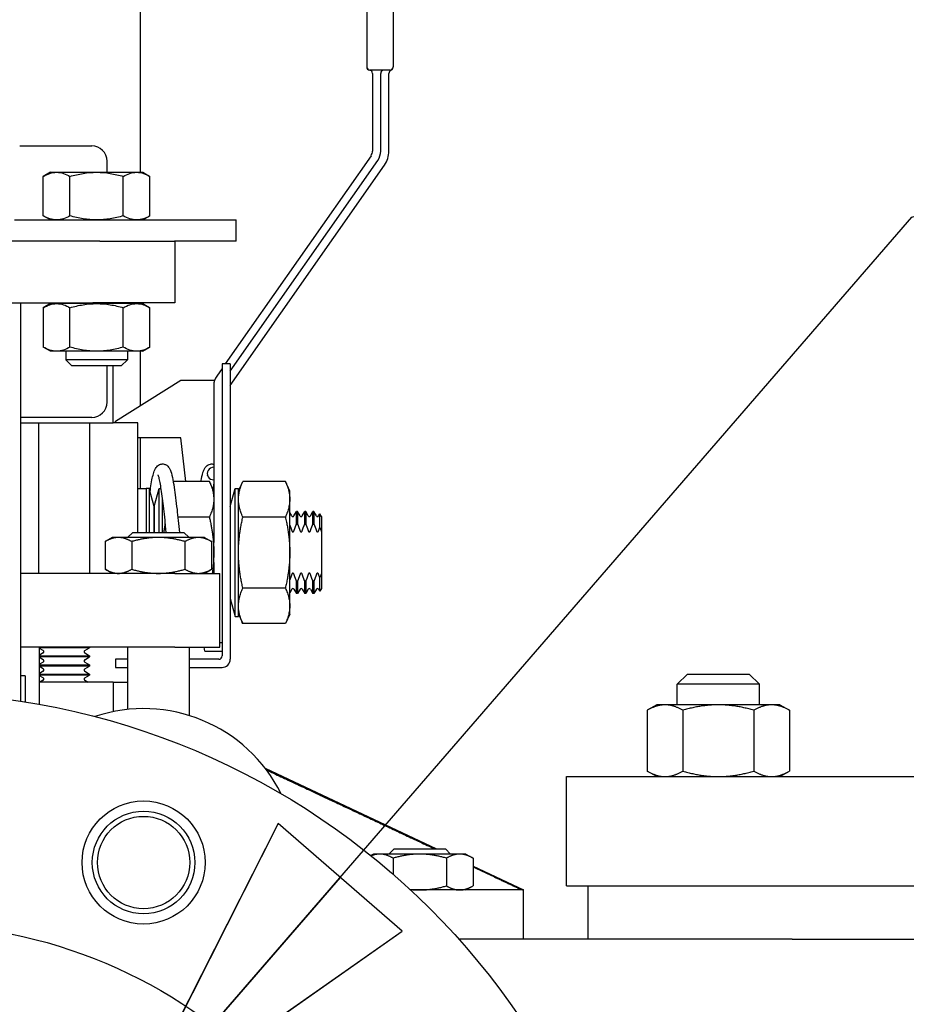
# Model space of a CAD drawing. Header units: inches. Extents: x 4 to 540, y 12 to 340.
# Tile 22 of 122: x 84.83 to 90.24, y 131.3 to 137.3. Entities that reach past the tile are written whole.
import ezdxf

# ---------------------------------------------------------------- set-up
doc = ezdxf.new("R2010")
doc.units = ezdxf.units.IN
doc.header["$LTSCALE"] = 16
doc.header["$MEASUREMENT"] = 0
doc.layers.get('0').update_dxf_attribs({"lineweight": 25})
doc.layers.get('DEFPOINTS').update_dxf_attribs({"lineweight": 25})
doc.layers.add('DIMEN', color=7, linetype='Continuous', lineweight=25)
doc.styles.get("Standard").update_dxf_attribs({"font": 'arial.ttf'})
doc.dimstyles.new('DEFAULT-ANSI', dxfattribs={"dimscale": 16, "dimtxt": 0.125, "dimasz": 0.1875, "dimexe": 0.125, "dimexo": 0.0625, "dimgap": 0.031496, "dimtad": 0, "dimtih": 1, "dimtoh": 1, "dimrnd": 1e-08, "dimzin": 4, "dimdsep": 46, "dimtxsty": 'Standard', "dimblk": 'Filled-1', "dimcen": 0.09, "dimdle": 0.393701, "dimclrd": 256, "dimclre": 256, "dimclrt": 256, "dimadec": 0, "dimazin": 1, "dimtfac": 1.504, "dimtofl": 0, "dimtmove": 0, "dimatfit": 3, "dimldrblk": 'Filled-1', "dimfxl": 1, "dimtolj": 1, "dimtzin": 4, "dimlwd": 25, "dimlwe": 25, "dimarcsym": 0})
doc.dimstyles.new('DEFAULT-ANSI$7', dxfattribs={"dimscale": 16, "dimtxt": 0.125, "dimasz": 0.125, "dimexe": 0.125, "dimexo": 0.0625, "dimgap": 0.031496, "dimtad": 0, "dimtih": 1, "dimtoh": 1, "dimrnd": 1e-08, "dimzin": 4, "dimdsep": 46, "dimtxsty": 'Standard', "dimblk": 'Filled-1', "dimcen": 0.09, "dimdle": 0.393701, "dimclrd": 256, "dimclre": 256, "dimclrt": 256, "dimadec": 0, "dimazin": 1, "dimtfac": 1.504, "dimtofl": 0, "dimtmove": 0, "dimatfit": 3, "dimldrblk": 'Filled-1', "dimfxl": 1, "dimtolj": 1, "dimtzin": 4, "dimlwd": 25, "dimlwe": 25, "dimarcsym": 0})

# ---------------------------------------------------------------- blocks, each defined once
blk = doc.blocks.new('Filled-1')
at = {"color": 0}
for p, q in [((0, 0), (-1, 0.25)), ((-1, 0.25), (-1, -0.25)), ((-1, 0), (0, 0)), ((-1, -0.25), (0, 0))]:
    blk.add_line(p, q, dxfattribs=at)
at = {"color": 0, "flags": 128}
blk.add_lwpolyline([(-1, -0.25), (0, 0), (-1, 0.25), (-1, -0.25)], dxfattribs=at)
at = {"color": 0}
blk.add_solid([(-1, -0.25), (0, 0), (-1, 0.25), (-1, -0.25)], dxfattribs=at)
blk = doc.blocks.new('*D18')
at = {"layer": 'DEFPOINTS', "color": 0, "linetype": 'Continuous'}
for p in [(87.3759, 151.641), (152.0701, 151.641), (130.6527, 102.7185)]:
    blk.add_point(p, dxfattribs=at)
at = {"layer": 'DIMEN', "linetype": 'Continuous', "lineweight": 25}
for p, q in [((88.3759, 151.641), (154.0701, 151.641)), ((152.0701, 148.641), (152.0701, 128.7049)), ((152.0701, 105.7185), (152.0701, 125.6547)), ((131.6527, 102.7185), (154.0701, 102.7185))]:
    blk.add_line(p, q, dxfattribs=at)
at = {"layer": 'DIMEN', "linetype": 'Continuous', "lineweight": 25, "xscale": 3, "yscale": 3, "zscale": 3}
for p, rotation in [((152.0701, 151.641), 90), ((152.0701, 102.7185), 270)]:
    blk.add_blockref('Filled-1', p, dxfattribs=dict(at, rotation=rotation))
at = {"layer": 'DIMEN', "linetype": 'Continuous', "lineweight": 25, "insert": (148.6656, 128.2009), "char_height": 2, "attachment_point": 1}
blk.add_mtext('\\A1;48.92', dxfattribs=at)

msp = doc.modelspace()

# ---------------------------------------------------------------- linework, layer by layer
for p, q in [((85.567, 147.391), (85.567, 136.371)), ((86.9477, 139.914), (86.9477, 137.014)), ((87.1077, 139.914), (87.1077, 137.014)), ((87.0877, 136.994), (86.9677, 136.994)), ((86.9827, 136.974), (86.9827, 136.5008)), ((87.0327, 136.5008), (87.0327, 136.974)), ((87.0827, 136.5008), (87.0827, 136.974)), ((84.8327, 136.5323), (85.2715, 136.5323)), ((85.3652, 136.371), (85.3652, 136.4386)), ((86.9737, 136.4721), (86.0858, 135.204)), ((86.1157, 135.1597), (87.0147, 136.4435)), ((85.0203, 136.371), (84.9767, 136.3459)), ((85.0203, 136.371), (85.058, 136.371)), ((85.058, 136.371), (85.3018, 136.371)), ((85.3018, 136.371), (85.5456, 136.371)), ((85.3652, 136.367), (85.3652, 136.367)), ((85.5456, 136.371), (85.5833, 136.371)), ((85.567, 136.3692), (85.567, 136.3692)), ((85.5833, 136.371), (85.6268, 136.3459)), ((86.1157, 135.0725), (87.0556, 136.4148)), ((84.9767, 136.1062), (84.9767, 136.3459)), ((85.1393, 136.1062), (85.1393, 136.3459)), ((85.4643, 136.1062), (85.4643, 136.3459)), ((85.6268, 136.1062), (85.6268, 136.3459)), ((84.8021, 136.081), (86.1527, 136.081)), ((85.0203, 136.081), (84.9767, 136.1062)), ((85.3652, 136.0851), (85.3652, 136.0851)), ((85.567, 136.0829), (85.567, 136.0829)), ((85.5833, 136.081), (85.6268, 136.1062)), ((86.1527, 135.951), (86.1527, 136.081)), ((85.3213, 135.951), (84.6085, 135.951)), ((85.3213, 135.951), (85.7758, 135.951)), ((86.1527, 135.951), (85.7758, 135.951)), ((85.7777, 135.951), (85.7777, 135.576)), ((84.3402, 135.576), (85.2777, 135.576)), ((84.8402, 133.1482), (84.8402, 135.576)), ((85.0203, 135.571), (84.9767, 135.5459)), ((84.9767, 135.5459), (84.9767, 135.3062)), ((85.058, 135.571), (85.0203, 135.571)), ((85.3018, 135.571), (85.058, 135.571)), ((85.1143, 135.576), (85.1143, 135.571)), ((85.1393, 135.3062), (85.1393, 135.5459)), ((85.7777, 135.576), (85.2777, 135.576)), ((85.5456, 135.571), (85.3018, 135.571)), ((85.3652, 135.567), (85.3652, 135.567)), ((85.4643, 135.3062), (85.4643, 135.5459)), ((85.4893, 135.576), (85.4893, 135.571)), ((85.5833, 135.571), (85.5456, 135.571)), ((85.567, 135.576), (85.567, 135.571)), ((85.567, 135.5692), (85.567, 135.5692)), ((85.5833, 135.571), (85.6268, 135.5459)), ((85.6268, 135.3062), (85.6268, 135.5459)), ((85.0203, 135.281), (84.9767, 135.3062)), ((85.3652, 135.2851), (85.3652, 135.2851)), ((85.5833, 135.281), (85.6268, 135.3062)), ((85.058, 135.281), (85.0203, 135.281)), ((85.3018, 135.281), (85.058, 135.281)), ((85.1143, 135.281), (85.1143, 135.2283)), ((85.4893, 135.2283), (85.1143, 135.2283)), ((85.1515, 135.191), (85.1143, 135.2283)), ((85.5456, 135.281), (85.3018, 135.281)), ((85.452, 135.191), (85.4893, 135.2283)), ((85.4893, 135.281), (85.4893, 135.2283)), ((85.5833, 135.281), (85.5456, 135.281)), ((85.567, 135.2829), (85.567, 135.2829)), ((85.567, 135.281), (85.567, 134.9485)), ((85.452, 135.191), (85.1515, 135.191)), ((85.3652, 134.9711), (85.3652, 135.191)), ((85.4027, 134.844), (85.4027, 135.191)), ((86.0657, 135.1754), (86.0338, 135.1299)), ((86.1157, 135.204), (86.0657, 135.204)), ((86.0657, 135.204), (86.0657, 133.424)), ((86.1157, 135.204), (86.1157, 133.404)), ((85.4157, 134.854), (85.8157, 135.104)), ((85.8157, 135.104), (86.0208, 135.104)), ((86.0157, 135.0725), (86.0157, 134.1151)), ((85.2715, 134.8773), (84.8402, 134.8773)), ((84.8402, 134.844), (84.8791, 134.844)), ((84.8791, 134.844), (85.4027, 134.844)), ((84.9465, 134.844), (84.9465, 133.9273)), ((85.259, 134.844), (85.259, 133.9273)), ((85.5527, 134.844), (85.4027, 134.844)), ((85.4157, 134.844), (85.4157, 134.854)), ((85.5527, 134.1773), (85.5527, 134.844)), ((85.8157, 134.754), (85.5527, 134.754)), ((85.567, 134.754), (85.567, 134.444)), ((85.8454, 134.4872), (85.8157, 134.754)), ((85.9886, 134.4872), (85.7682, 134.4872)), ((86.0157, 134.429), (85.9886, 134.4872)), ((86.1657, 134.429), (86.1928, 134.4872)), ((86.4516, 134.4872), (86.1928, 134.4872)), ((86.4787, 134.429), (86.4516, 134.4872)), ((85.5527, 134.444), (85.6027, 134.444)), ((85.6027, 134.444), (85.6027, 134.1773)), ((85.6227, 134.444), (85.6027, 134.444)), ((85.6027, 134.444), (85.6027, 134.1773)), ((85.6227, 134.444), (85.6227, 134.1773)), ((85.6527, 134.334), (85.6227, 134.444)), ((85.6527, 134.334), (85.6827, 134.444)), ((85.6827, 134.1773), (85.6827, 134.444)), ((85.6827, 134.444), (85.6947, 134.444)), ((85.7027, 134.1773), (85.7027, 134.3875)), ((86.1157, 134.334), (86.1457, 134.444)), ((86.1457, 133.664), (86.1457, 134.444)), ((86.1457, 134.444), (86.1657, 134.444)), ((86.1657, 133.664), (86.1657, 134.444)), ((86.4787, 133.679), (86.4787, 134.429)), ((85.6527, 134.1773), (85.6527, 134.334)), ((85.6527, 134.334), (85.6527, 134.1773)), ((85.9886, 134.2706), (85.7964, 134.2706)), ((86.4516, 134.2706), (86.1928, 134.2706)), ((86.4915, 134.277), (86.4787, 134.2991)), ((86.504, 134.277), (86.5196, 134.304)), ((86.5196, 134.2275), (86.5196, 134.304)), ((86.5259, 134.304), (86.5196, 134.304)), ((86.5259, 134.304), (86.5259, 134.2275)), ((86.5415, 134.277), (86.5259, 134.304)), ((86.554, 134.277), (86.5696, 134.304)), ((86.5696, 134.2275), (86.5696, 134.304)), ((86.5759, 134.304), (86.5696, 134.304)), ((86.5759, 134.304), (86.5759, 134.2275)), ((86.5915, 134.277), (86.5759, 134.304)), ((86.604, 134.277), (86.6196, 134.304)), ((86.6196, 134.2275), (86.6196, 134.304)), ((86.6259, 134.304), (86.6196, 134.304)), ((86.6259, 134.304), (86.6259, 134.2275)), ((86.6415, 134.277), (86.6259, 134.304)), ((86.654, 134.277), (86.6613, 134.2897)), ((86.6613, 134.2061), (86.6613, 134.2897)), ((86.6727, 134.2734), (86.6613, 134.2897)), ((86.6727, 134.2734), (86.6727, 134.1794)), ((86.5196, 134.2275), (86.5259, 134.2275)), ((86.5696, 134.2275), (86.5759, 134.2275)), ((86.6196, 134.2275), (86.6259, 134.2275)), ((85.3965, 134.1461), (85.353, 134.121)), ((85.4342, 134.1461), (85.3965, 134.1461)), ((85.6777, 134.1461), (85.4342, 134.1461)), ((85.5215, 134.1773), (85.4902, 134.1461)), ((85.5215, 134.1773), (85.834, 134.1773)), ((85.9213, 134.1461), (85.6777, 134.1461)), ((85.834, 134.1773), (85.8652, 134.1461)), ((85.959, 134.1461), (85.9213, 134.1461)), ((85.959, 134.1461), (86.0025, 134.121)), ((86.6727, 134.1794), (86.6727, 133.9287)), ((85.353, 134.121), (85.353, 133.9525)), ((85.5154, 134.121), (85.5154, 133.9525)), ((85.8401, 134.121), (85.8401, 133.9525)), ((86.0025, 134.121), (86.0025, 133.9525)), ((86.0157, 133.993), (86.0157, 134.1151)), ((86.0157, 133.993), (86.0157, 133.9273)), ((85.7784, 133.9273), (84.8402, 133.9273)), ((85.3965, 133.9273), (85.353, 133.9525)), ((85.7784, 133.9273), (86.0527, 133.9273)), ((85.959, 133.9273), (86.0025, 133.9525)), ((86.0527, 133.4773), (86.0527, 133.9273)), ((86.6727, 133.9287), (86.6727, 133.8347)), ((86.5259, 133.8805), (86.5196, 133.8805)), ((86.5196, 133.804), (86.5196, 133.8805)), ((86.5259, 133.8805), (86.5259, 133.804)), ((86.5759, 133.8805), (86.5696, 133.8805)), ((86.5696, 133.804), (86.5696, 133.8805)), ((86.5759, 133.8805), (86.5759, 133.804)), ((86.6259, 133.8805), (86.6196, 133.8805)), ((86.6196, 133.804), (86.6196, 133.8805)), ((86.6259, 133.8805), (86.6259, 133.804)), ((86.6613, 133.8184), (86.6613, 133.902)), ((86.4516, 133.8375), (86.1928, 133.8375)), ((86.4915, 133.8311), (86.4787, 133.809)), ((86.504, 133.8311), (86.5196, 133.804)), ((86.5259, 133.804), (86.5196, 133.804)), ((86.5415, 133.8311), (86.5259, 133.804)), ((86.554, 133.8311), (86.5696, 133.804)), ((86.5759, 133.804), (86.5696, 133.804)), ((86.5915, 133.8311), (86.5759, 133.804)), ((86.604, 133.8311), (86.6196, 133.804)), ((86.6259, 133.804), (86.6196, 133.804)), ((86.6415, 133.8311), (86.6259, 133.804)), ((86.654, 133.8311), (86.6613, 133.8184)), ((86.6727, 133.8347), (86.6613, 133.8184)), ((86.1157, 133.774), (86.1457, 133.664)), ((86.1657, 133.679), (86.1928, 133.6209)), ((86.4787, 133.679), (86.4516, 133.6209)), ((86.1457, 133.664), (86.1657, 133.664)), ((86.4516, 133.6209), (86.1928, 133.6209)), ((86.0657, 133.504), (86.0527, 133.504)), ((85.7784, 133.4773), (84.8402, 133.4773)), ((84.9527, 133.1294), (84.9527, 133.4773)), ((85.259, 133.4739), (84.9527, 133.4739)), ((84.9766, 133.4565), (84.9527, 133.4703)), ((84.9766, 133.4426), (84.9527, 133.4289)), ((84.9527, 133.4253), (85.259, 133.4253)), ((85.2289, 133.4565), (85.259, 133.4739)), ((85.2289, 133.4426), (85.259, 133.4253)), ((85.259, 133.4773), (85.259, 133.4739)), ((85.259, 133.4253), (85.259, 133.4183)), ((85.4902, 133.4773), (85.4902, 133.098)), ((85.7784, 133.4773), (86.0527, 133.4773)), ((85.8652, 133.4773), (85.8652, 133.0611)), ((85.9602, 133.454), (85.9576, 133.4773)), ((85.9602, 133.454), (86.0457, 133.454)), ((86.0457, 133.454), (86.0657, 133.454)), ((85.259, 133.4183), (84.9527, 133.4183)), ((84.9766, 133.401), (84.9527, 133.4147)), ((84.9766, 133.3871), (84.9527, 133.3733)), ((84.9527, 133.3697), (85.259, 133.3697)), ((85.2289, 133.401), (85.259, 133.4183)), ((85.2289, 133.3871), (85.259, 133.3697)), ((85.259, 133.3697), (85.259, 133.3628)), ((85.4902, 133.404), (85.4157, 133.404)), ((85.4157, 133.404), (85.4157, 133.354)), ((86.0457, 133.404), (85.8652, 133.404)), ((85.259, 133.3628), (84.9527, 133.3628)), ((84.9766, 133.3454), (84.9527, 133.3592)), ((84.9766, 133.3315), (84.9527, 133.3178)), ((84.9527, 133.3142), (85.259, 133.3142)), ((85.259, 133.3072), (84.9527, 133.3072)), ((85.2289, 133.3454), (85.259, 133.3628)), ((85.2289, 133.3315), (85.259, 133.3142)), ((85.2289, 133.2899), (85.259, 133.3072)), ((85.259, 133.3142), (85.259, 133.3072)), ((85.4157, 133.354), (85.4902, 133.354)), ((85.8652, 133.354), (86.0657, 133.354)), ((88.9027, 133.314), (88.8402, 133.2515)), ((88.9027, 133.314), (89.2777, 133.314)), ((89.2777, 133.314), (89.3402, 133.2515)), ((84.8661, 133.3023), (84.8402, 133.3023)), ((84.8661, 133.3023), (84.8661, 133.1441)), ((84.9766, 133.2899), (84.9527, 133.3036)), ((85.4027, 133.264), (84.9527, 133.264)), ((84.9766, 133.276), (84.9559, 133.264)), ((85.2289, 133.276), (85.2496, 133.264)), ((85.4027, 133.264), (85.4902, 133.264)), ((85.4027, 133.264), (85.4027, 133.0846)), ((89.3402, 133.2515), (88.8402, 133.2515)), ((88.8402, 133.1265), (88.8402, 133.2515)), ((89.3402, 133.1265), (89.3402, 133.2515)), ((88.7152, 133.1265), (88.6572, 133.093)), ((88.7655, 133.1265), (88.7152, 133.1265)), ((89.0902, 133.1265), (88.7655, 133.1265)), ((89.415, 133.1265), (89.0902, 133.1265)), ((89.4652, 133.1265), (89.415, 133.1265)), ((89.4652, 133.1265), (89.5233, 133.093)), ((88.6572, 133.093), (88.6572, 132.7225)), ((88.8737, 133.093), (88.8737, 132.7225)), ((89.3067, 133.093), (89.3067, 132.7225)), ((89.5233, 133.093), (89.5233, 132.7225)), ((86.3288, 132.7399), (87.3722, 132.2482)), ((88.7152, 132.689), (88.6572, 132.7225)), ((89.4652, 132.689), (89.5233, 132.7225)), ((88.1652, 132.689), (94.7652, 132.689)), ((88.1652, 132.024), (88.1652, 132.689)), ((87.1146, 132.2482), (87.0833, 132.217)), ((87.1146, 132.2482), (87.4271, 132.2482)), ((87.4271, 132.2482), (87.4583, 132.217)), ((86.9896, 132.217), (86.9732, 132.2075)), ((87.0273, 132.217), (86.9896, 132.217)), ((87.2708, 132.217), (87.0273, 132.217)), ((87.1085, 132.1919), (87.1085, 132.0942)), ((87.5144, 132.217), (87.2708, 132.217)), ((87.4332, 132.1919), (87.4332, 132.0234)), ((87.5521, 132.217), (87.5144, 132.217)), ((87.5521, 132.217), (87.5956, 132.1919)), ((87.5956, 132.1919), (87.5956, 132.0234)), ((87.5956, 132.143), (87.9027, 131.9982)), ((87.8944, 131.9982), (87.2152, 131.9982)), ((87.5521, 131.9982), (87.5956, 132.0234)), ((87.9027, 131.9982), (87.8944, 131.9982)), ((87.9027, 131.6982), (87.9027, 131.9982)), ((88.1652, 132.024), (94.7652, 132.024)), ((88.2972, 131.6982), (88.2972, 132.024)), ((89.4403, 131.6982), (87.5093, 131.6982)), ((89.5406, 131.6982), (89.4403, 131.6982)), ((89.5406, 131.6982), (95.0615, 131.6982))]:
    msp.add_line(p, q)
for centre, radius in [((84.1527, 128.701), 4.5), ((85.5878, 132.1656), 0.375), ((85.5878, 132.1656), 0.3125), ((85.5878, 132.1656), 0.2813), ((84.1527, 128.701), 3.0937)]:
    msp.add_circle(centre, radius)
for centre, radius, start, end in [((86.9677, 137.014), 0.02, 180, 270), ((86.9677, 137.0137), 0.02, 180, 262.81924), ((86.9627, 136.974), 0.02, 0, 82.81924), ((87.0527, 136.974), 0.02, 90, 180), ((87.1027, 136.974), 0.02, 112.02431, 180), ((87.0877, 137.014), 0.02, 270, 0), ((87.0877, 137.0111), 0.02, 292.02431, 0), ((85.2715, 136.4386), 0.0938, 0, 90), ((86.9327, 136.5008), 0.05, 325, 0), ((86.9327, 136.5008), 0.1, 325, 0), ((86.9327, 136.5008), 0.15, 325, 0), ((86.1157, 135.0725), 0.1, 145, 180), ((85.2715, 134.9711), 0.0938, 270, 0), ((86.4977, 134.2806), 0.00722, 210, 330), ((86.5477, 134.2806), 0.00722, 210, 330), ((86.5977, 134.2806), 0.00722, 210, 330), ((86.6477, 134.2806), 0.00722, 210, 330), ((86.4977, 133.8275), 0.00722, 30, 150), ((86.5477, 133.8275), 0.00722, 30, 150), ((86.5977, 133.8275), 0.00722, 30, 150), ((86.6477, 133.8275), 0.00722, 30, 150), ((84.9726, 133.4496), 0.00802, 300, 60), ((85.2329, 133.4496), 0.00802, 120, 240), ((84.9726, 133.394), 0.00802, 300, 60), ((85.2329, 133.394), 0.00802, 120, 240), ((86.0457, 133.424), 0.02, 270, 0), ((86.0657, 133.404), 0.05, 270, 0), ((84.9726, 133.3385), 0.00802, 300, 60), ((85.2329, 133.3385), 0.00802, 120, 240), ((84.9726, 133.2829), 0.00802, 300, 60), ((85.2329, 133.2829), 0.00802, 120, 240), ((85.5878, 132.1656), 0.9375, 26.52537, 108.47463)]:
    msp.add_arc(centre, radius, start, end)
msp.add_ellipse((86.0157, 134.5356), major_axis=(-0.04, 0), ratio=0.963163, start_param=4.712389, end_param=7.853982)
for points, knots in [([(86.9477, 137.014), (86.9477, 137.014), (86.9477, 137.014), (86.9477, 137.014), (86.9477, 137.014), (86.9477, 137.0139), (86.9477, 137.0139), (86.9477, 137.0139), (86.9477, 137.0138), (86.9477, 137.0138), (86.9477, 137.0138), (86.9477, 137.0137), (86.9477, 137.0137), (86.9477, 137.0137), (86.9477, 137.0137), (86.9477, 137.0137)], [0, 0, 0, 0, 0.00216916, 0.00216916, 0.00216916, 0.0088122, 0.0088122, 0.0088122, 0.01355723, 0.01355723, 0.01355723, 0.01694654, 0.01694654, 0.01694654, 0.01936747, 0.01936747, 0.01936747, 0.01936747]), ([(87.1077, 137.0111), (87.1077, 137.0111), (87.1077, 137.0119), (87.1077, 137.0127), (87.1077, 137.0134), (87.1077, 137.014), (87.1077, 137.014)], [0.09217661, 0.09217661, 0.09217661, 0.09217661, 0.1084094, 0.1084094, 0.1084094, 0.12354926, 0.12354926, 0.12354926, 0.12354926]), ([(84.9767, 136.3459), (84.99, 136.3536), (85.0034, 136.3599), (85.0305, 136.3686), (85.0441, 136.371), (85.058, 136.371)], [0, 0, 0, 0, 0.002088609, 0.002088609, 0.004177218, 0.004177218, 0.004177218, 0.004177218]), ([(85.058, 136.371), (85.0719, 136.371), (85.0856, 136.3686), (85.1126, 136.3599), (85.126, 136.3536), (85.1393, 136.3459)], [0, 0, 0, 0, 0.002088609, 0.002088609, 0.004177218, 0.004177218, 0.004177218, 0.004177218]), ([(85.1393, 136.3459), (85.1658, 136.3536), (85.1926, 136.3599), (85.2467, 136.3686), (85.2741, 136.371), (85.3018, 136.371)], [0, 0, 0, 0, 0.002088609, 0.002088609, 0.004177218, 0.004177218, 0.004177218, 0.004177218]), ([(85.3018, 136.371), (85.3295, 136.371), (85.3569, 136.3686), (85.411, 136.3599), (85.4378, 136.3536), (85.4643, 136.3459)], [0, 0, 0, 0, 0.002088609, 0.002088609, 0.004177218, 0.004177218, 0.004177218, 0.004177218]), ([(85.4643, 136.3459), (85.4776, 136.3536), (85.491, 136.3599), (85.518, 136.3686), (85.5317, 136.371), (85.5456, 136.371)], [0, 0, 0, 0, 0.002088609, 0.002088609, 0.004177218, 0.004177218, 0.004177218, 0.004177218]), ([(85.5456, 136.371), (85.5594, 136.371), (85.5731, 136.3686), (85.6002, 136.3599), (85.6136, 136.3536), (85.6268, 136.3459)], [0, 0, 0, 0, 0.002088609, 0.002088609, 0.004177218, 0.004177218, 0.004177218, 0.004177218]), ([(85.058, 136.081), (85.0441, 136.081), (85.0305, 136.0834), (85.0034, 136.0922), (84.99, 136.0985), (84.9767, 136.1062)], [0, 0, 0, 0, 0.002088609, 0.002088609, 0.004177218, 0.004177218, 0.004177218, 0.004177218]), ([(85.1393, 136.1062), (85.126, 136.0985), (85.1126, 136.0922), (85.0856, 136.0834), (85.0719, 136.081), (85.058, 136.081)], [0, 0, 0, 0, 0.002088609, 0.002088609, 0.004177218, 0.004177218, 0.004177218, 0.004177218]), ([(85.3018, 136.081), (85.2741, 136.081), (85.2467, 136.0834), (85.1926, 136.0922), (85.1658, 136.0985), (85.1393, 136.1062)], [0, 0, 0, 0, 0.002088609, 0.002088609, 0.004177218, 0.004177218, 0.004177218, 0.004177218]), ([(85.4643, 136.1062), (85.4378, 136.0985), (85.411, 136.0922), (85.3569, 136.0834), (85.3295, 136.081), (85.3018, 136.081)], [0, 0, 0, 0, 0.002088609, 0.002088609, 0.004177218, 0.004177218, 0.004177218, 0.004177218]), ([(85.5456, 136.081), (85.5317, 136.081), (85.518, 136.0834), (85.491, 136.0922), (85.4776, 136.0985), (85.4643, 136.1062)], [0, 0, 0, 0, 0.002088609, 0.002088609, 0.004177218, 0.004177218, 0.004177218, 0.004177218]), ([(85.6268, 136.1062), (85.6136, 136.0985), (85.6002, 136.0922), (85.5731, 136.0834), (85.5594, 136.081), (85.5456, 136.081)], [0, 0, 0, 0, 0.002088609, 0.002088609, 0.004177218, 0.004177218, 0.004177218, 0.004177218]), ([(84.9767, 135.5459), (84.99, 135.5536), (85.0034, 135.5599), (85.0305, 135.5686), (85.0441, 135.571), (85.058, 135.571)], [0, 0, 0, 0, 0.002088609, 0.002088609, 0.004177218, 0.004177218, 0.004177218, 0.004177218]), ([(85.058, 135.571), (85.0719, 135.571), (85.0856, 135.5686), (85.1126, 135.5599), (85.126, 135.5536), (85.1393, 135.5459)], [0, 0, 0, 0, 0.002088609, 0.002088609, 0.004177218, 0.004177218, 0.004177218, 0.004177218]), ([(85.1393, 135.5459), (85.1658, 135.5536), (85.1926, 135.5599), (85.2467, 135.5686), (85.2741, 135.571), (85.3018, 135.571)], [0, 0, 0, 0, 0.002088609, 0.002088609, 0.004177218, 0.004177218, 0.004177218, 0.004177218]), ([(85.3018, 135.571), (85.3295, 135.571), (85.3569, 135.5686), (85.411, 135.5599), (85.4378, 135.5536), (85.4643, 135.5459)], [0, 0, 0, 0, 0.002088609, 0.002088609, 0.004177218, 0.004177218, 0.004177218, 0.004177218]), ([(85.4643, 135.5459), (85.4776, 135.5536), (85.491, 135.5599), (85.518, 135.5686), (85.5317, 135.571), (85.5456, 135.571)], [0, 0, 0, 0, 0.002088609, 0.002088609, 0.004177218, 0.004177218, 0.004177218, 0.004177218]), ([(85.5456, 135.571), (85.5594, 135.571), (85.5731, 135.5686), (85.6002, 135.5599), (85.6136, 135.5536), (85.6268, 135.5459)], [0, 0, 0, 0, 0.002088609, 0.002088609, 0.004177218, 0.004177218, 0.004177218, 0.004177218]), ([(85.058, 135.281), (85.0441, 135.281), (85.0305, 135.2834), (85.0034, 135.2922), (84.99, 135.2985), (84.9767, 135.3062)], [0, 0, 0, 0, 0.002088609, 0.002088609, 0.004177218, 0.004177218, 0.004177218, 0.004177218]), ([(85.1393, 135.3062), (85.126, 135.2985), (85.1126, 135.2922), (85.0856, 135.2834), (85.0719, 135.281), (85.058, 135.281)], [0, 0, 0, 0, 0.002088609, 0.002088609, 0.004177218, 0.004177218, 0.004177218, 0.004177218]), ([(85.3018, 135.281), (85.2741, 135.281), (85.2467, 135.2834), (85.1926, 135.2922), (85.1658, 135.2985), (85.1393, 135.3062)], [0, 0, 0, 0, 0.002088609, 0.002088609, 0.004177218, 0.004177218, 0.004177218, 0.004177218]), ([(85.4643, 135.3062), (85.4378, 135.2985), (85.411, 135.2922), (85.3569, 135.2834), (85.3295, 135.281), (85.3018, 135.281)], [0, 0, 0, 0, 0.002088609, 0.002088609, 0.004177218, 0.004177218, 0.004177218, 0.004177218]), ([(85.5456, 135.281), (85.5317, 135.281), (85.518, 135.2834), (85.491, 135.2922), (85.4776, 135.2985), (85.4643, 135.3062)], [0, 0, 0, 0, 0.002088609, 0.002088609, 0.004177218, 0.004177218, 0.004177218, 0.004177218]), ([(85.6268, 135.3062), (85.6136, 135.2985), (85.6002, 135.2922), (85.5731, 135.2834), (85.5594, 135.281), (85.5456, 135.281)], [0, 0, 0, 0, 0.002088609, 0.002088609, 0.004177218, 0.004177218, 0.004177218, 0.004177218]), ([(85.6276, 134.4262), (85.628, 134.4293), (85.6285, 134.4323), (85.6342, 134.4719), (85.6395, 134.5022), (85.6483, 134.5376), (85.6514, 134.548), (85.6584, 134.5641), (85.6616, 134.5705), (85.6703, 134.5806), (85.6739, 134.584), (85.6821, 134.5891), (85.6862, 134.5911), (85.6976, 134.5943), (85.7055, 134.5945), (85.7188, 134.5915), (85.7244, 134.5888), (85.7337, 134.5823), (85.7372, 134.5784), (85.7442, 134.5695), (85.7468, 134.5645), (85.7552, 134.546), (85.7591, 134.5312), (85.767, 134.4949), (85.7707, 134.4743), (85.78, 134.4131), (85.7858, 134.3671), (85.7962, 134.2732), (85.8011, 134.226), (85.8059, 134.1773)], [1.991211, 1.991211, 1.991211, 1.991211, 2.025578, 2.025578, 2.44551, 2.44551, 2.670581, 2.670581, 2.823224, 2.823224, 2.895848, 2.895848, 2.950733, 2.950733, 3.033936, 3.033936, 3.107069, 3.107069, 3.188342, 3.188342, 3.308874, 3.308874, 3.622949, 3.622949, 3.907914, 3.907914, 4.361939, 4.361939, 4.74439, 4.74439, 4.74439, 4.74439]), ([(85.9372, 134.4872), (85.9412, 134.5088), (85.9452, 134.5268), (85.9531, 134.5525), (85.9564, 134.5618), (85.967, 134.5773), (85.9722, 134.5833), (85.9846, 134.5904), (85.9894, 134.5923), (86.0015, 134.5945), (86.0091, 134.5941), (86.0157, 134.5921)], [10.3497526, 10.3497526, 10.3497526, 10.3497526, 10.6562812, 10.6562812, 10.8879764, 10.8879764, 11.0106954, 11.0106954, 11.0708077, 11.0708077, 11.1517068, 11.1517068, 11.1517068, 11.1517068]), ([(85.7258, 134.1773), (85.7233, 134.2027), (85.7208, 134.2275), (85.7133, 134.2998), (85.7082, 134.3454), (85.6982, 134.423), (85.6931, 134.4563), (85.6861, 134.4928), (85.6838, 134.5029), (85.6798, 134.5177), (85.678, 134.5231), (85.6765, 134.5265), (85.6762, 134.5271), (85.6762, 134.5271)], [5.729533, 5.729533, 5.729533, 5.729533, 5.928727, 5.928727, 6.3349, 6.3349, 6.734683, 6.734683, 6.924741, 6.924741, 7.098134, 7.098134, 7.164986, 7.164986, 7.164986, 7.164986]), ([(86.4915, 134.1856), (86.4919, 134.1844), (86.4925, 134.1831), (86.4938, 134.1814), (86.4946, 134.1805), (86.4961, 134.1796), (86.497, 134.1794), (86.4985, 134.1794), (86.4993, 134.1796), (86.5009, 134.1805), (86.5017, 134.1814), (86.503, 134.1831), (86.5036, 134.1844), (86.504, 134.1856)], [0.01991962, 0.01991962, 0.01991962, 0.01991962, 0.02347909, 0.02347909, 0.0265162, 0.0265162, 0.02874734, 0.02874734, 0.03097849, 0.03097849, 0.0340156, 0.0340156, 0.03757507, 0.03757507, 0.03757507, 0.03757507]), ([(86.5415, 134.1856), (86.5419, 134.1844), (86.5425, 134.1831), (86.5438, 134.1814), (86.5446, 134.1805), (86.5461, 134.1796), (86.547, 134.1794), (86.5485, 134.1794), (86.5493, 134.1796), (86.5509, 134.1805), (86.5517, 134.1814), (86.553, 134.1831), (86.5536, 134.1844), (86.554, 134.1856)], [0.01991962, 0.01991962, 0.01991962, 0.01991962, 0.02347909, 0.02347909, 0.0265162, 0.0265162, 0.02874734, 0.02874734, 0.03097849, 0.03097849, 0.0340156, 0.0340156, 0.03757507, 0.03757507, 0.03757507, 0.03757507]), ([(86.5915, 134.1856), (86.5919, 134.1844), (86.5925, 134.1831), (86.5938, 134.1814), (86.5946, 134.1805), (86.5961, 134.1796), (86.597, 134.1794), (86.5985, 134.1794), (86.5993, 134.1796), (86.6009, 134.1805), (86.6017, 134.1814), (86.603, 134.1831), (86.6036, 134.1844), (86.604, 134.1856)], [0.01991962, 0.01991962, 0.01991962, 0.01991962, 0.02347909, 0.02347909, 0.0265162, 0.0265162, 0.02874734, 0.02874734, 0.03097849, 0.03097849, 0.0340156, 0.0340156, 0.03757507, 0.03757507, 0.03757507, 0.03757507]), ([(86.6415, 134.1856), (86.6419, 134.1844), (86.6425, 134.1831), (86.6438, 134.1814), (86.6446, 134.1805), (86.6461, 134.1796), (86.647, 134.1794), (86.6485, 134.1794), (86.6493, 134.1796), (86.6509, 134.1805), (86.6517, 134.1814), (86.653, 134.1831), (86.6536, 134.1844), (86.654, 134.1856)], [0.01991962, 0.01991962, 0.01991962, 0.01991962, 0.02347909, 0.02347909, 0.0265162, 0.0265162, 0.02874734, 0.02874734, 0.03097849, 0.03097849, 0.0340156, 0.0340156, 0.03757507, 0.03757507, 0.03757507, 0.03757507]), ([(86.504, 133.9225), (86.5036, 133.9237), (86.503, 133.9249), (86.5017, 133.9267), (86.5009, 133.9276), (86.4993, 133.9285), (86.4985, 133.9287), (86.497, 133.9287), (86.4961, 133.9285), (86.4946, 133.9276), (86.4938, 133.9267), (86.4925, 133.9249), (86.4919, 133.9237), (86.4915, 133.9225)], [0.01991962, 0.01991962, 0.01991962, 0.01991962, 0.02347909, 0.02347909, 0.0265162, 0.0265162, 0.02874734, 0.02874734, 0.03097849, 0.03097849, 0.0340156, 0.0340156, 0.03757507, 0.03757507, 0.03757507, 0.03757507]), ([(86.554, 133.9225), (86.5536, 133.9237), (86.553, 133.9249), (86.5517, 133.9267), (86.5509, 133.9276), (86.5493, 133.9285), (86.5485, 133.9287), (86.547, 133.9287), (86.5461, 133.9285), (86.5446, 133.9276), (86.5438, 133.9267), (86.5425, 133.9249), (86.5419, 133.9237), (86.5415, 133.9225)], [0.01991962, 0.01991962, 0.01991962, 0.01991962, 0.02347909, 0.02347909, 0.0265162, 0.0265162, 0.02874734, 0.02874734, 0.03097849, 0.03097849, 0.0340156, 0.0340156, 0.03757507, 0.03757507, 0.03757507, 0.03757507]), ([(86.604, 133.9225), (86.6036, 133.9237), (86.603, 133.9249), (86.6017, 133.9267), (86.6009, 133.9276), (86.5993, 133.9285), (86.5985, 133.9287), (86.597, 133.9287), (86.5961, 133.9285), (86.5946, 133.9276), (86.5938, 133.9267), (86.5925, 133.9249), (86.5919, 133.9237), (86.5915, 133.9225)], [0.01991962, 0.01991962, 0.01991962, 0.01991962, 0.02347909, 0.02347909, 0.0265162, 0.0265162, 0.02874734, 0.02874734, 0.03097849, 0.03097849, 0.0340156, 0.0340156, 0.03757507, 0.03757507, 0.03757507, 0.03757507]), ([(86.654, 133.9225), (86.6536, 133.9237), (86.653, 133.9249), (86.6517, 133.9267), (86.6509, 133.9276), (86.6493, 133.9285), (86.6485, 133.9287), (86.647, 133.9287), (86.6461, 133.9285), (86.6446, 133.9276), (86.6438, 133.9267), (86.6425, 133.9249), (86.6419, 133.9237), (86.6415, 133.9225)], [0.01991962, 0.01991962, 0.01991962, 0.01991962, 0.02347909, 0.02347909, 0.0265162, 0.0265162, 0.02874734, 0.02874734, 0.03097849, 0.03097849, 0.0340156, 0.0340156, 0.03757507, 0.03757507, 0.03757507, 0.03757507])]:
    msp.add_open_spline(points, degree=3, knots=knots)
for points in [[(85.978, 134.5229), (85.977, 134.5255), (85.9762, 134.5271), (85.9762, 134.5271)], [(86.0157, 134.4736), (86.0139, 134.4638), (86.0121, 134.4528), (86.0103, 134.4408)]]:
    msp.add_open_spline(points, degree=3)
for points, weights in [([(85.9886, 134.4872), (86.0391, 134.3789), (85.9886, 134.2706)], [1, 1.15470053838, 1]), ([(86.1928, 134.2706), (86.1424, 134.3789), (86.1928, 134.4872)], [1, 1.15470053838, 1]), ([(86.4516, 134.4872), (86.5021, 134.3789), (86.4516, 134.2706)], [1, 1.15470053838, 1]), ([(85.7107, 134.322), (85.7018, 134.3547), (85.7029, 134.3861)], [1.05363547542, 1.08042610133, 1.07695133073]), ([(85.9886, 134.2706), (86.0304, 134.0913), (86.006, 133.9273)], [1, 1.12478792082, 1.04825753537]), ([(86.1928, 133.8375), (86.1424, 134.054), (86.1928, 134.2706)], [1, 1.15470053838, 1]), ([(86.4516, 134.2706), (86.5021, 134.054), (86.4516, 133.8375)], [1, 1.15470053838, 1]), ([(85.712, 134.1773), (85.7156, 134.2022), (85.7207, 134.2282)], [1.04972100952, 1.03924879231, 1.02480732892]), ([(86.4787, 134.2203), (86.4859, 134.2021), (86.4915, 134.1856)], [1.00108920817, 1.00330746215, 1]), ([(86.504, 134.1856), (86.5107, 134.2054), (86.5196, 134.2275)], [1, 1.00395941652, 1]), ([(86.5259, 134.2275), (86.5348, 134.2054), (86.5415, 134.1856)], [1, 1.00395941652, 1]), ([(86.554, 134.1856), (86.5607, 134.2054), (86.5696, 134.2275)], [1, 1.00395941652, 1]), ([(86.5759, 134.2275), (86.5848, 134.2054), (86.5915, 134.1856)], [1, 1.00395941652, 1]), ([(86.604, 134.1856), (86.6107, 134.2054), (86.6196, 134.2275)], [1, 1.00395941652, 1]), ([(86.6259, 134.2275), (86.6348, 134.2054), (86.6415, 134.1856)], [1, 1.00395941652, 1]), ([(86.654, 134.1856), (86.6574, 134.1956), (86.6613, 134.2061)], [1, 1.00100414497, 1]), ([(86.6613, 134.2061), (86.6676, 134.1923), (86.6727, 134.1794)], [1, 1.00173233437, 1]), ([(85.4342, 134.1461), (85.3965, 134.1461), (85.353, 134.121)], [1, 1.0930923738, 1.10906450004]), ([(85.5154, 134.121), (85.4719, 134.1461), (85.4342, 134.1461)], [1.10906450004, 1.0930923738, 1]), ([(85.6777, 134.1461), (85.6024, 134.1461), (85.5154, 134.121)], [1, 1.0930923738, 1.10906450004]), ([(85.8401, 134.121), (85.7531, 134.1461), (85.6777, 134.1461)], [1.10906450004, 1.0930923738, 1]), ([(85.9213, 134.1461), (85.8836, 134.1461), (85.8401, 134.121)], [1, 1.0930923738, 1.10906450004]), ([(86.0025, 134.121), (85.959, 134.1461), (85.9213, 134.1461)], [1.10906450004, 1.0930923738, 1]), ([(85.353, 133.9525), (85.3965, 133.9273), (85.4342, 133.9273)], [1.10906450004, 1.0930923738, 1]), ([(85.4342, 133.9273), (85.4719, 133.9273), (85.5154, 133.9525)], [1, 1.0930923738, 1.10906450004]), ([(85.5154, 133.9525), (85.6024, 133.9273), (85.6777, 133.9273)], [1.10906450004, 1.0930923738, 1]), ([(85.6777, 133.9273), (85.7531, 133.9273), (85.8401, 133.9525)], [1, 1.0930923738, 1.10906450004]), ([(85.8401, 133.9525), (85.8836, 133.9273), (85.9213, 133.9273)], [1.10906450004, 1.0930923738, 1]), ([(85.9213, 133.9273), (85.959, 133.9273), (86.0025, 133.9525)], [1, 1.0930923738, 1.10906450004]), ([(86.4915, 133.9225), (86.4859, 133.906), (86.4787, 133.8878)], [1, 1.00330746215, 1.00108920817]), ([(86.5196, 133.8805), (86.5107, 133.9027), (86.504, 133.9225)], [1, 1.00395941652, 1]), ([(86.5415, 133.9225), (86.5348, 133.9027), (86.5259, 133.8805)], [1, 1.00395941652, 1]), ([(86.5696, 133.8805), (86.5607, 133.9027), (86.554, 133.9225)], [1, 1.00395941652, 1]), ([(86.5915, 133.9225), (86.5848, 133.9027), (86.5759, 133.8805)], [1, 1.00395941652, 1]), ([(86.6196, 133.8805), (86.6107, 133.9027), (86.604, 133.9225)], [1, 1.00395941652, 1]), ([(86.6415, 133.9225), (86.6348, 133.9027), (86.6259, 133.8805)], [1, 1.00395941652, 1]), ([(86.6613, 133.902), (86.6574, 133.9125), (86.654, 133.9225)], [1, 1.00100414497, 1]), ([(86.6727, 133.9287), (86.6676, 133.9158), (86.6613, 133.902)], [1, 1.00173233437, 1]), ([(86.1928, 133.6209), (86.1424, 133.7292), (86.1928, 133.8375)], [1, 1.15470053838, 1]), ([(86.4516, 133.8375), (86.5021, 133.7292), (86.4516, 133.6209)], [1, 1.15470053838, 1]), ([(88.7655, 133.1265), (88.7152, 133.1265), (88.6572, 133.093)], [1, 1.0930923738, 1.10906450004]), ([(88.8737, 133.093), (88.8157, 133.1265), (88.7655, 133.1265)], [1.10906450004, 1.0930923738, 1]), ([(89.0902, 133.1265), (88.9898, 133.1265), (88.8737, 133.093)], [1, 1.0930923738, 1.10906450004]), ([(89.3067, 133.093), (89.1907, 133.1265), (89.0902, 133.1265)], [1.10906450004, 1.0930923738, 1]), ([(89.415, 133.1265), (89.3648, 133.1265), (89.3067, 133.093)], [1, 1.0930923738, 1.10906450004]), ([(89.5233, 133.093), (89.4652, 133.1265), (89.415, 133.1265)], [1.10906450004, 1.0930923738, 1]), ([(86.3368, 132.7294), (86.753, 132.5346), (87.3625, 132.2482)], [1.017092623, 1.03709794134, 1.01959330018]), ([(88.6572, 132.7225), (88.7152, 132.689), (88.7655, 132.689)], [1.10906450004, 1.0930923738, 1]), ([(88.7655, 132.689), (88.8157, 132.689), (88.8737, 132.7225)], [1, 1.0930923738, 1.10906450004]), ([(88.8737, 132.7225), (88.9898, 132.689), (89.0902, 132.689)], [1.10906450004, 1.0930923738, 1]), ([(89.0902, 132.689), (89.1907, 132.689), (89.3067, 132.7225)], [1, 1.0930923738, 1.10906450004]), ([(89.3067, 132.7225), (89.3648, 132.689), (89.415, 132.689)], [1.10906450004, 1.0930923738, 1]), ([(89.415, 132.689), (89.4652, 132.689), (89.5233, 132.7225)], [1, 1.0930923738, 1.10906450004]), ([(87.0273, 132.217), (87.0019, 132.217), (86.9749, 132.2061)], [1, 1.06073509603, 1.08864406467]), ([(87.1085, 132.1919), (87.0649, 132.217), (87.0273, 132.217)], [1.10906450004, 1.0930923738, 1]), ([(87.2708, 132.217), (87.1955, 132.217), (87.1085, 132.1919)], [1, 1.0930923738, 1.10906450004]), ([(87.4332, 132.1919), (87.3462, 132.217), (87.2708, 132.217)], [1.10906450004, 1.0930923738, 1]), ([(87.5144, 132.217), (87.4767, 132.217), (87.4332, 132.1919)], [1, 1.0930923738, 1.10906450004]), ([(87.5956, 132.1919), (87.5521, 132.217), (87.5144, 132.217)], [1.10906450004, 1.0930923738, 1]), ([(87.5956, 132.1387), (87.7388, 132.0714), (87.8944, 131.9982)], [1.01203361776, 1.00686579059, 1]), ([(87.2113, 132.0018), (87.2414, 131.9982), (87.2708, 131.9982)], [1.05829928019, 1.03442160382, 1]), ([(87.2708, 131.9982), (87.3462, 131.9982), (87.4332, 132.0234)], [1, 1.0930923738, 1.10906450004]), ([(87.4332, 132.0234), (87.4767, 131.9982), (87.5144, 131.9982)], [1.10906450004, 1.0930923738, 1]), ([(87.5144, 131.9982), (87.5521, 131.9982), (87.5956, 132.0234)], [1, 1.0930923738, 1.10906450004])]:
    msp.add_rational_spline(points, weights, degree=2)

# ---------------------------------------------------------------- dimensions: what is measured, and where the dimension line sits
at = {"layer": 'DIMEN', "linetype": 'Continuous', "lineweight": 25}
dim = msp.add_linear_dim(base=(152.0701, 151.641), p1=(130.6527, 102.7185), p2=(87.3759, 151.641), angle=90, dimstyle='DEFAULT-ANSI', override={"dimdec": 2, "dimtp": 0, "dimtm": 0, "dimtdec": 2, "dimatfit": 1}, dxfattribs=at)
dim.commit()
dim.dimension.update_dxf_attribs({"geometry": '*D18', "text_midpoint": (152.0701, 127.1798), "dimtype": 160})

# ---------------------------------------------------------------- leaders
at = {"layer": 'DIMEN', "linetype": 'Continuous', "lineweight": 25, "annotation_type": 0, "has_hookline": 1, "hookline_direction": 0, "text_width": 8.1119}
msp.add_leader([(85.4765, 130.5635), (90.2702, 136.0971), (106.9648, 141.1377), (108.9648, 141.1377)], dimstyle='DEFAULT-ANSI$7', override={"dimtad": 0}, dxfattribs=at)

doc.saveas('drawing.dxf')
